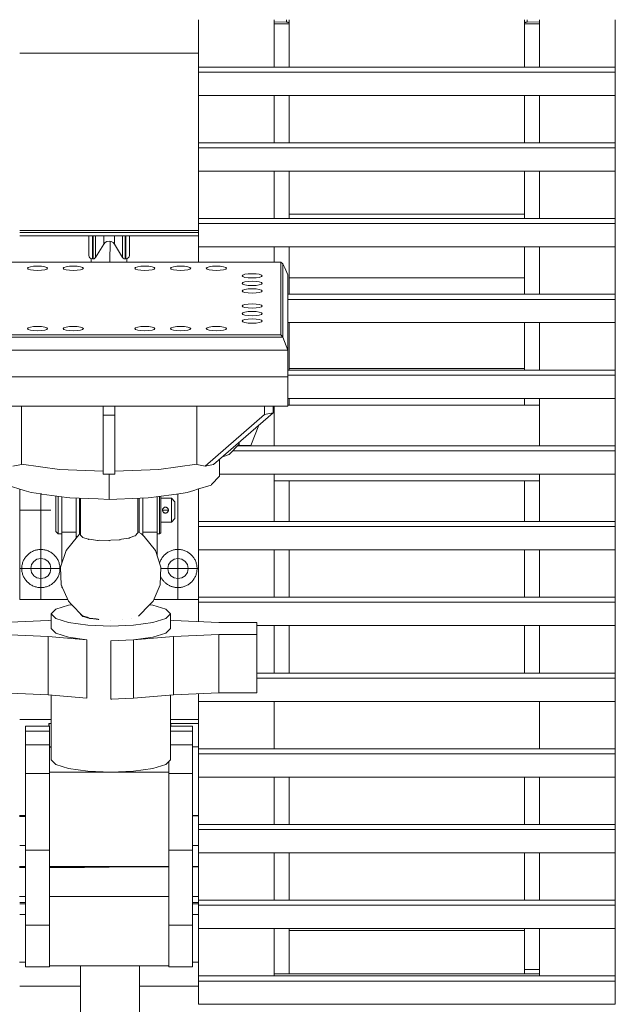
# Model space of a CAD drawing. Header units: millimetres. Extents: x 53746 to 116821, y -810352 to -765802.
# Tile 77 of 256: x 75389 to 75888, y -789834 to -789008. Entities that reach past the tile are written whole.
import ezdxf

# ---------------------------------------------------------------- set-up
doc = ezdxf.new("R2010")
doc.units = ezdxf.units.MM
doc.header["$MEASUREMENT"] = 0
doc.linetypes.add('DGN Style 2', pattern=[1526.188139, 1017.458759, -508.72938])
doc.linetypes.add('DGN Style 4', pattern=[2290.351719, 1144.460571, -572.230286, 1.430576, -572.230286])
for name, color, linetype, lineweight in [('Main Cradle', 7, 'Continuous', 0), ('Main Cradle Rails', 7, 'Continuous', 0), ('Main Cradle Tower', 7, 'Continuous', 0), ('Main Cradle Tower Rail Frame', 7, 'Continuous', 0)]:
    doc.layers.add(name, color=color, linetype=linetype, lineweight=lineweight)

# ---------------------------------------------------------------- blocks, each defined once
blk = doc.blocks.new('*U57')
at = {"layer": 'Main Cradle', "color": 7, "linetype": 'Continuous', "lineweight": 0}
blk.add_line((-9668.09, -1093.78), (-9470.67, -1093.78), dxfattribs=at)
at = {"layer": 'Main Cradle Tower', "color": 7, "linetype": 'Continuous', "lineweight": 0}
for p, q in [((-9680.64, -930.57), (-9680.64, -970.33)), ((-9680.64, -932.47), (-9670.28, -932.67)), ((-9670.28, -932.67), (-9670.28, -930.57)), ((-9668.83, -932.81), (-9668.73, -932.84)), ((-9668.09, -933.19), (-9668.09, -930.57)), ((-9668.09, -933.19), (-9668.09, -933.94)), ((-9470.67, -930.57), (-9470.67, -933.19)), ((-9470.67, -933.94), (-9470.67, -933.19)), ((-9470.12, -932.86), (-9470.03, -932.84)), ((-9468.48, -930.57), (-9468.48, -932.67)), ((-9468.48, -932.67), (-9458.11, -932.47)), ((-9458.11, -930.57), (-9458.11, -970.33)), ((-9394.61, -970.33), (-9394.61, -930.57)), ((-9680.64, -933.94), (-9668.09, -933.94)), ((-9668.09, -933.94), (-9668.09, -970.33)), ((-9470.67, -970.33), (-9470.67, -933.94)), ((-9470.67, -933.94), (-9458.11, -933.94)), ((-9894.09, -958.54), (-9744.14, -958.54)), ((-9744.2, -970.33), (-9744.2, -974.56)), ((-9394.61, -970.33), (-9744.2, -970.33)), ((-9394.61, -974.56), (-9744.2, -974.56)), ((-9394.61, -970.33), (-9394.61, -974.56)), ((-9394.61, -994.11), (-9744.2, -994.11)), ((-9680.64, -994.11), (-9680.64, -1033.87)), ((-9668.09, -994.11), (-9668.09, -1033.87)), ((-9470.67, -1033.87), (-9470.67, -994.11)), ((-9458.11, -994.11), (-9458.11, -1033.87)), ((-9394.61, -1033.87), (-9394.61, -994.11)), ((-9744.2, -1033.87), (-9744.2, -1038.11)), ((-9394.61, -1033.87), (-9744.2, -1033.87)), ((-9394.61, -1038.11), (-9744.2, -1038.11)), ((-9394.61, -1033.87), (-9394.61, -1038.11)), ((-9394.61, -1057.65), (-9744.2, -1057.65)), ((-9680.64, -1057.65), (-9680.64, -1097.42)), ((-9668.09, -1057.65), (-9668.09, -1097.42)), ((-9470.67, -1097.42), (-9470.67, -1057.65)), ((-9458.11, -1057.65), (-9458.11, -1097.42)), ((-9394.61, -1097.42), (-9394.61, -1057.65)), ((-9744.2, -1097.42), (-9744.2, -1101.65)), ((-9394.61, -1097.42), (-9744.2, -1097.42)), ((-9394.61, -1097.42), (-9394.61, -1101.65)), ((-9394.61, -1101.65), (-9744.2, -1101.65)), ((-9894.09, -1107.29), (-9744.2, -1107.29)), ((-9894.09, -1109.03), (-9744.2, -1109.03)), ((-9744.2, -1111.81), (-9894.09, -1111.81)), ((-9823.66, -1111.81), (-9823.66, -1118.79)), ((-9814.63, -1118.79), (-9814.63, -1111.81)), ((-9833.17, -1131.28), (-9833.17, -1121.03)), ((-9832.59, -1131.28), (-9832.59, -1121.03)), ((-9830.44, -1130.07), (-9830.44, -1119.99)), ((-9805.69, -1131.28), (-9805.69, -1121.03)), ((-9805.12, -1131.28), (-9805.12, -1121.03)), ((-9394.61, -1121.2), (-9744.2, -1121.2)), ((-9744.14, -1134.08), (-9744.14, -1121.2)), ((-9680.64, -1121.2), (-9680.64, -1134.08)), ((-9668.09, -1121.2), (-9668.09, -1147.26)), ((-9470.67, -1147.26), (-9470.67, -1121.2)), ((-9458.11, -1121.2), (-9458.11, -1160.96)), ((-9394.61, -1160.96), (-9394.61, -1121.2)), ((-9873.13, -1137.88), (-9875.89, -1137.49)), ((-9857, -1139.83), (-9855.15, -1140.41)), ((-9781.29, -1138.46), (-9783.13, -1137.88)), ((-9781.29, -1138.46), (-9780.64, -1139.14)), ((-9723.13, -1137.88), (-9725.89, -1137.49)), ((-9675.14, -1134.08), (-9675.14, -1135.72)), ((-9675.14, -1134.08), (-9673.39, -1135.43)), ((-9673.39, -1135.43), (-9673.39, -1196.91)), ((-9671.63, -1138.68), (-9673.39, -1135.43)), ((-9671.63, -1138.68), (-9669.14, -1144.55)), ((-9759.14, -1140.94), (-9755.89, -1140.8)), ((-9693.13, -1144.2), (-9695.89, -1143.81)), ((-9669.14, -1144.55), (-9669.14, -1207.82)), ((-9470.67, -1147.26), (-9668.09, -1147.26)), ((-9668.09, -1147.26), (-9668.09, -1160.96)), ((-9470.67, -1160.96), (-9470.67, -1147.26)), ((-9695.89, -1153.45), (-9693.13, -1153.07)), ((-9458.11, -1148.66), (-9458.11, -1148.67)), ((-9693.13, -1159.39), (-9691.29, -1158.81)), ((-9394.61, -1160.96), (-9669.14, -1160.96)), ((-9394.61, -1160.96), (-9394.61, -1165.2)), ((-9707.64, -1170.78), (-9707, -1170.09)), ((-9705.15, -1169.51), (-9707, -1170.09)), ((-9394.61, -1165.2), (-9669.14, -1165.2)), ((-9707.64, -1177.11), (-9707, -1176.42)), ((-9705.15, -1175.84), (-9707, -1176.42)), ((-9693.13, -1184.7), (-9691.29, -1184.12)), ((-9394.61, -1184.74), (-9669.14, -1184.74)), ((-9668.09, -1184.74), (-9668.09, -1223.32)), ((-9470.67, -1223.32), (-9470.67, -1184.74)), ((-9458.11, -1184.74), (-9458.11, -1224.5)), ((-9458.11, -1189.49), (-9458.11, -1189.49)), ((-9394.61, -1190.47), (-9394.61, -1184.74)), ((-9394.61, -1224.5), (-9394.61, -1184.74)), ((-9673.39, -1196.91), (-9964.9, -1196.91)), ((-9885.15, -1191.03), (-9882.4, -1191.42)), ((-9855.15, -1191.03), (-9852.4, -1191.42)), ((-9795.15, -1191.03), (-9792.4, -1191.42)), ((-9767, -1190.45), (-9765.15, -1191.03)), ((-9735.15, -1191.03), (-9732.4, -1191.42)), ((-9673.39, -1196.91), (-9675.14, -1194.83)), ((-9669.14, -1207.82), (-9673.39, -1196.91)), ((-9394.61, -1224.5), (-9394.61, -1190.47)), ((-9669.14, -1207.82), (-9969.14, -1207.82)), ((-9669.14, -1207.82), (-9669.14, -1230.3)), ((-9394.61, -1224.5), (-9669.14, -1224.5)), ((-9394.61, -1228.74), (-9669.14, -1228.74)), ((-9669.14, -1230.3), (-9669.14, -1254.74)), ((-9668.09, -1223.32), (-9470.67, -1223.32)), ((-9668.09, -1223.32), (-9668.09, -1224.5)), ((-9668.09, -1223.32), (-9668.09, -1223.32)), ((-9470.67, -1224.5), (-9470.67, -1223.32)), ((-9470.67, -1223.32), (-9470.67, -1223.32)), ((-9394.61, -1224.5), (-9394.61, -1228.74)), ((-9669.14, -1254.74), (-9682.14, -1254.74)), ((-9680.64, -1254.74), (-9680.64, -1288.05)), ((-9394.61, -1248.29), (-9669.14, -1248.29)), ((-9669.14, -1254.07), (-9458.11, -1254.07)), ((-9668.09, -1248.29), (-9668.09, -1254.07)), ((-9470.67, -1254.07), (-9470.67, -1248.29)), ((-9458.11, -1248.29), (-9458.11, -1288.05)), ((-9394.61, -1288.05), (-9394.61, -1248.29)), ((-9394.61, -1288.05), (-9394.61, -1248.29)), ((-9814.17, -1262.41), (-9824.17, -1262.41)), ((-9681.66, -1260.4), (-9688.73, -1261.9)), ((-9693.5, -1270.67), (-9700.14, -1287.69)), ((-9394.61, -1288.05), (-9711.44, -1288.05)), ((-9700.14, -1287.69), (-9700.14, -1287.69)), ((-9394.61, -1288.05), (-9394.61, -1292.28)), ((-9394.61, -1292.28), (-9715.44, -1292.28)), ((-9731.51, -1303.65), (-9738.58, -1305.14)), ((-9814.17, -1311.74), (-9824.17, -1311.74)), ((-9819.12, -1311.74), (-9819.12, -1333.03)), ((-9819.12, -1333.03), (-9819.12, -1311.74)), ((-9394.61, -1311.83), (-9726.62, -1311.83)), ((-9680.64, -1311.83), (-9680.64, -1351.59)), ((-9458.11, -1311.83), (-9458.11, -1351.59)), ((-9394.61, -1351.59), (-9394.61, -1311.83)), ((-9394.61, -1351.59), (-9394.61, -1311.83)), ((-9680.64, -1317.57), (-9458.11, -1317.57)), ((-9668.09, -1317.57), (-9668.09, -1351.59)), ((-9470.67, -1351.59), (-9470.67, -1317.57)), ((-9893.86, -1324.37), (-9893.86, -1417.03)), ((-9858.86, -1332.33), (-9858.86, -1330.94)), ((-9843.12, -1362.94), (-9843.12, -1332.03)), ((-9795.12, -1332.03), (-9795.12, -1361.33)), ((-9778.86, -1330.86), (-9778.86, -1332.24)), ((-9843.86, -1350.45), (-9843.86, -1342.03)), ((-9774.35, -1342.03), (-9774.33, -1341.72)), ((-9774.33, -1341.69), (-9774.25, -1341.31)), ((-9774.29, -1342.6), (-9774.18, -1342.95)), ((-9774.25, -1341.31), (-9774.16, -1341.08)), ((-9774.25, -1341.31), (-9774.25, -1341.31)), ((-9774.16, -1341.08), (-9773.88, -1340.57)), ((-9773.89, -1340.58), (-9773.89, -1340.58)), ((-9773.62, -1343.79), (-9773.75, -1343.67)), ((-9773.62, -1340.27), (-9773.66, -1340.31)), ((-9773.16, -1344.16), (-9773.62, -1343.8)), ((-9773.48, -1343.94), (-9773.43, -1343.97)), ((-9773.11, -1344.2), (-9773.11, -1344.2)), ((-9772.92, -1339.77), (-9772.91, -1339.77)), ((-9772.35, -1344.48), (-9772.81, -1344.34)), ((-9772.78, -1344.36), (-9772.38, -1344.48)), ((-9772.54, -1339.63), (-9772.55, -1339.63)), ((-9771.95, -1344.53), (-9772.35, -1344.48)), ((-9772.35, -1344.48), (-9772.35, -1344.48)), ((-9771.96, -1344.53), (-9772.35, -1344.48)), ((-9771.96, -1344.53), (-9771.96, -1344.53)), ((-9771.51, -1344.51), (-9771.84, -1344.53)), ((-9771.61, -1339.56), (-9771.05, -1339.67)), ((-9771.14, -1339.65), (-9770.9, -1339.73)), ((-9770.8, -1344.29), (-9770.9, -1344.33)), ((-9770.85, -1339.75), (-9770.1, -1340.27)), ((-9770.71, -1344.26), (-9770.72, -1344.26)), ((-9770.11, -1343.81), (-9770.71, -1344.25)), ((-9770.38, -1344.05), (-9770.71, -1344.26)), ((-9770.63, -1339.85), (-9770.64, -1339.85)), ((-9770.38, -1344.05), (-9770.33, -1344.01)), ((-9770.1, -1340.27), (-9769.96, -1340.41)), ((-9769.55, -1342.99), (-9770.06, -1343.77)), ((-9770.04, -1343.75), (-9770.04, -1343.75)), ((-9769.48, -1341.29), (-9769.36, -1342.03)), ((-9769.45, -1342.72), (-9769.45, -1342.72)), ((-9769.36, -1342.03), (-9769.37, -1342.29)), ((-9763.86, -1342.03), (-9763.86, -1344.71)), ((-9863.86, -1348.92), (-9863.86, -1354.76)), ((-9744.2, -1351.59), (-9744.2, -1355.83)), ((-9394.61, -1351.59), (-9744.2, -1351.59)), ((-9394.61, -1351.59), (-9394.61, -1355.83)), ((-9858.86, -1360.46), (-9846.86, -1360.46)), ((-9795.12, -1361.33), (-9795.26, -1361.49)), ((-9778.86, -1360.46), (-9790.86, -1360.46)), ((-9775.86, -1359.59), (-9775.86, -1355.47)), ((-9394.61, -1355.83), (-9744.2, -1355.83)), ((-9846.86, -1365.66), (-9846.86, -1364.03)), ((-9841.3, -1364.87), (-9841.44, -1364.72)), ((-9841.29, -1364.89), (-9841.3, -1364.87)), ((-9836.52, -1366.4), (-9841.29, -1364.89)), ((-9819.12, -1367.66), (-9819.87, -1367.63)), ((-9796.94, -1363.53), (-9797.36, -1363.66)), ((-9394.61, -1375.38), (-9744.2, -1375.38)), ((-9680.64, -1375.38), (-9680.64, -1415.14)), ((-9668.09, -1375.38), (-9668.09, -1415.14)), ((-9470.67, -1415.14), (-9470.67, -1375.38)), ((-9458.11, -1375.38), (-9458.11, -1415.14)), ((-9394.61, -1415.14), (-9394.61, -1375.38)), ((-9394.61, -1415.14), (-9394.61, -1375.38)), ((-9876.36, -1382.53), (-9879.61, -1383.18)), ((-9755.35, -1397.04), (-9758.1, -1398.89)), ((-9680.64, -1403.72), (-9680.64, -1403.72)), ((-9458.11, -1403.72), (-9458.11, -1403.72)), ((-9858.86, -1407.03), (-9858.18, -1407.03)), ((-9893.86, -1417.03), (-9853.82, -1417.03)), ((-9781.66, -1417.03), (-9744.2, -1417.03)), ((-9744.2, -1415.14), (-9744.2, -1419.37)), ((-9394.61, -1415.14), (-9744.2, -1415.14)), ((-9744.2, -1419.37), (-9744.2, -1435.52)), ((-9394.61, -1419.37), (-9744.2, -1419.37)), ((-9394.61, -1415.14), (-9394.61, -1419.37)), ((-9843.12, -1429.26), (-9843.12, -1428.82)), ((-9908.14, -1436.21), (-9870.13, -1434.66)), ((-9870.13, -1434.66), (-9867.71, -1434.46)), ((-9841.29, -1430.66), (-9837.22, -1431.94)), ((-9836.09, -1432.75), (-9837.22, -1432.4)), ((-9828.3, -1433.82), (-9830, -1433.59)), ((-9829.99, -1433.37), (-9828.3, -1433.61)), ((-9828.3, -1433.61), (-9827.77, -1433.85)), ((-9827.77, -1433.84), (-9828.3, -1433.82)), ((-9765.24, -1434.66), (-9767.71, -1434.46)), ((-9727.23, -1436.21), (-9765.24, -1434.66)), ((-9695.21, -1436.21), (-9727.23, -1436.21)), ((-9695.21, -1446.51), (-9695.21, -1436.21)), ((-9394.61, -1438.92), (-9695.21, -1438.92)), ((-9680.64, -1438.92), (-9680.64, -1478.68)), ((-9668.09, -1438.92), (-9668.09, -1478.68)), ((-9470.67, -1478.68), (-9470.67, -1438.92)), ((-9458.11, -1438.92), (-9458.11, -1478.68)), ((-9394.61, -1450.46), (-9394.61, -1438.92)), ((-9394.61, -1478.68), (-9394.61, -1438.92)), ((-9908.14, -1446.51), (-9870.13, -1448.05)), ((-9870.13, -1496.98), (-9870.13, -1448.05)), ((-9870.13, -1448.05), (-9837.67, -1450.8)), ((-9837.67, -1499.73), (-9837.67, -1450.8)), ((-9798.58, -1450.87), (-9817.7, -1451.65)), ((-9798.68, -1450.88), (-9817.7, -1451.65)), ((-9817.7, -1451.65), (-9817.7, -1500.58)), ((-9765.24, -1448.05), (-9798.68, -1450.88)), ((-9798.68, -1499.81), (-9798.68, -1450.88)), ((-9727.23, -1446.51), (-9765.24, -1448.05)), ((-9765.24, -1496.98), (-9765.24, -1448.05)), ((-9727.23, -1495.43), (-9727.23, -1446.51)), ((-9727.23, -1446.51), (-9695.21, -1446.51)), ((-9695.21, -1495.43), (-9695.21, -1446.51)), ((-9680.64, -1449.49), (-9680.64, -1449.49)), ((-9458.11, -1449.49), (-9458.11, -1449.49)), ((-9394.61, -1478.68), (-9394.61, -1450.46)), ((-9394.61, -1478.68), (-9695.21, -1478.68)), ((-9394.61, -1482.92), (-9695.21, -1482.92)), ((-9394.61, -1478.68), (-9394.61, -1482.92)), ((-9870.13, -1496.98), (-9908.14, -1495.43)), ((-9837.67, -1499.73), (-9870.13, -1496.98)), ((-9837.68, -1499.73), (-9837.67, -1499.73)), ((-9817.7, -1500.58), (-9798.68, -1499.81)), ((-9817.7, -1500.58), (-9816.7, -1500.54)), ((-9798.68, -1499.81), (-9765.24, -1496.98)), ((-9765.24, -1496.98), (-9727.23, -1495.43)), ((-9394.61, -1502.46), (-9744.2, -1502.46)), ((-9695.21, -1495.43), (-9727.23, -1495.43)), ((-9680.64, -1502.46), (-9680.64, -1542.23)), ((-9458.11, -1502.46), (-9458.11, -1542.23)), ((-9394.61, -1542.23), (-9394.61, -1502.46)), ((-9394.61, -1542.23), (-9394.61, -1502.46)), ((-9894.09, -1517.57), (-9867.71, -1517.57)), ((-9767.71, -1517.57), (-9744.14, -1517.57)), ((-9869.09, -1523.27), (-9889.09, -1523.27)), ((-9889.09, -1527.55), (-9869.09, -1527.55)), ((-9767.71, -1523.27), (-9749.14, -1523.27)), ((-9749.14, -1527.55), (-9767.71, -1527.55)), ((-9767.37, -1521.02), (-9744.14, -1521.02)), ((-9889.09, -1539.06), (-9869.09, -1539.06)), ((-9867.71, -1540.76), (-9869.09, -1540.74)), ((-9749.14, -1539.06), (-9767.71, -1539.06)), ((-9749.14, -1540.74), (-9744.14, -1540.74)), ((-9744.2, -1542.23), (-9744.2, -1546.46)), ((-9394.61, -1542.23), (-9744.2, -1542.23)), ((-9394.61, -1542.23), (-9394.61, -1546.46)), ((-9769.14, -1561.99), (-9769.14, -1552.93)), ((-9394.61, -1546.46), (-9744.2, -1546.46)), ((-9889.09, -1563.05), (-9869.09, -1563.05)), ((-9817.71, -1561.99), (-9769.14, -1561.99)), ((-9749.14, -1563.05), (-9769.14, -1563.05)), ((-9394.61, -1566.01), (-9744.2, -1566.01)), ((-9680.64, -1566.01), (-9680.64, -1605.77)), ((-9668.09, -1566.01), (-9668.09, -1605.77)), ((-9470.67, -1605.77), (-9470.67, -1566.01)), ((-9458.11, -1566.01), (-9458.11, -1605.77)), ((-9394.61, -1605.77), (-9394.61, -1566.01)), ((-9394.61, -1605.77), (-9394.61, -1566.01)), ((-9894.14, -1598.35), (-9889.09, -1598.35)), ((-9889.09, -1599.17), (-9894.14, -1599.19)), ((-9894.14, -1599.19), (-9889.09, -1599.17)), ((-9749.14, -1598.35), (-9744.14, -1598.35)), ((-9744.14, -1598.49), (-9749.14, -1598.51)), ((-9744.2, -1605.77), (-9744.2, -1610.01)), ((-9394.61, -1605.77), (-9744.2, -1605.77)), ((-9394.61, -1610.01), (-9744.2, -1610.01)), ((-9394.61, -1605.77), (-9394.61, -1610.01)), ((-9889.09, -1623.35), (-9894.09, -1623.35)), ((-9889.09, -1627.22), (-9869.09, -1627.22)), ((-9749.14, -1627.22), (-9769.14, -1627.22)), ((-9744.2, -1623.35), (-9749.14, -1623.35)), ((-9394.61, -1629.55), (-9744.2, -1629.55)), ((-9680.64, -1629.55), (-9680.64, -1669.31)), ((-9668.09, -1629.55), (-9668.09, -1669.31)), ((-9470.67, -1669.31), (-9470.67, -1629.55)), ((-9458.11, -1629.55), (-9458.11, -1669.31)), ((-9394.61, -1669.31), (-9394.61, -1629.55)), ((-9394.61, -1669.31), (-9394.61, -1629.55)), ((-9894.14, -1641.16), (-9889.09, -1641.16)), ((-9889.09, -1641.98), (-9894.14, -1642)), ((-9894.14, -1642), (-9889.09, -1641.98)), ((-9869.09, -1641.16), (-9769.14, -1641.16)), ((-9769.14, -1641.41), (-9869.09, -1641.88)), ((-9869.09, -1641.88), (-9839.77, -1641.75)), ((-9749.14, -1641.16), (-9744.14, -1641.16)), ((-9744.14, -1641.3), (-9749.14, -1641.32)), ((-9680.64, -1655.2), (-9680.64, -1655.2)), ((-9458.11, -1655.2), (-9458.11, -1655.2)), ((-9889.09, -1666.16), (-9894.14, -1666.16)), ((-9769.14, -1666.16), (-9869.09, -1666.16)), ((-9744.14, -1666.15), (-9749.14, -1666.15)), ((-9889.09, -1671.35), (-9894.09, -1671.35)), ((-9894.09, -1672.4), (-9889.09, -1672.4)), ((-9744.2, -1671.35), (-9749.14, -1671.35)), ((-9749.14, -1672.4), (-9744.2, -1672.4)), ((-9744.2, -1669.31), (-9744.2, -1673.55)), ((-9394.61, -1669.31), (-9744.2, -1669.31)), ((-9394.61, -1673.55), (-9744.2, -1673.55)), ((-9394.61, -1669.31), (-9394.61, -1673.55)), ((-9894.09, -1681.33), (-9889.09, -1681.33)), ((-9749.14, -1681.33), (-9744.2, -1681.33)), ((-9889.09, -1690.12), (-9869.09, -1690.12)), ((-9749.14, -1690.12), (-9769.14, -1690.12)), ((-9394.61, -1693.1), (-9744.2, -1693.1)), ((-9680.64, -1693.1), (-9680.64, -1732.86)), ((-9668.09, -1693.1), (-9668.09, -1694.71)), ((-9470.67, -1694.71), (-9470.67, -1693.1)), ((-9458.11, -1693.1), (-9458.11, -1732.86)), ((-9394.61, -1710.46), (-9394.61, -1693.1)), ((-9394.61, -1732.86), (-9394.61, -1693.1)), ((-9668.09, -1694.71), (-9470.67, -1694.71)), ((-9668.09, -1730.99), (-9668.09, -1694.71)), ((-9668.09, -1694.71), (-9668.09, -1694.71)), ((-9470.67, -1694.71), (-9470.67, -1727.5)), ((-9470.67, -1694.71), (-9470.67, -1694.71)), ((-9680.64, -1709.48), (-9680.64, -1709.48)), ((-9458.11, -1709.48), (-9458.11, -1709.48)), ((-9394.61, -1732.86), (-9394.61, -1710.46)), ((-9889.09, -1721.33), (-9894.14, -1721.33)), ((-9889.09, -1725.28), (-9869.09, -1725.28)), ((-9869.09, -1724.23), (-9769.14, -1724.23)), ((-9749.14, -1725.28), (-9769.14, -1725.28)), ((-9744.14, -1721.33), (-9749.14, -1721.33)), ((-9744.2, -1732.86), (-9744.2, -1737.09)), ((-9394.61, -1732.86), (-9744.2, -1732.86)), ((-9680.64, -1730.99), (-9458.11, -1730.99)), ((-9470.67, -1730.99), (-9470.67, -1727.5)), ((-9458.11, -1727.5), (-9470.67, -1727.5)), ((-9394.61, -1732.86), (-9394.61, -1737.09)), ((-9894.09, -1741.54), (-9843.12, -1741.54)), ((-9793.71, -1741.54), (-9744.2, -1741.54)), ((-9394.61, -1737.09), (-9744.2, -1737.09)), ((-9394.61, -1756.64), (-9744.2, -1756.64))]:
    blk.add_line(p, q, dxfattribs=at)
at = {"layer": 'Main Cradle Tower', "color": 7, "linetype": 'DGN Style 4', "lineweight": 0}
for p, q in [((-9818.38, -1134.08), (-9818.36, -1116.39)), ((-9876.36, -1417.03), (-9876.36, -1328.47)), ((-9761.36, -1417.03), (-9761.36, -1328.4)), ((-9894.09, -1342.03), (-9867.94, -1342.03)), ((-9774.35, -1342.03), (-9769.36, -1342.03)), ((-9859.8, -1391.03), (-9893.86, -1391.03)), ((-9775.68, -1391.03), (-9744.14, -1391.03))]:
    blk.add_line(p, q, dxfattribs=at)
at = {"layer": 'Main Cradle Tower', "color": 7, "linetype": 'DGN Style 2', "lineweight": 0}
for p, q in [((-9827.32, -1433.9), (-9827.35, -1433.9)), ((-9817.71, -1434.3), (-9817.74, -1434.3)), ((-9808.11, -1433.9), (-9808.13, -1433.9)), ((-9799.99, -1432.77), (-9800, -1432.78)), ((-9794.6, -1431.1), (-9794.6, -1431.1))]:
    blk.add_line(p, q, dxfattribs=at)
at = {"layer": 'Main Cradle Tower', "color": 7, "linetype": 'Continuous', "lineweight": 0, "flags": 128}
for points in [[(-9744.14, -970.33), (-9744.14, -967.94), (-9744.14, -947.3), (-9744.14, -930.57)], [(-9668.83, -932.81), (-9669.21, -932.75), (-9669.43, -932.72), (-9669.64, -932.7), (-9670.09, -932.67), (-9670.28, -932.67)], [(-9668.09, -933.19), (-9668.14, -933.08), (-9668.26, -933), (-9668.28, -932.98), (-9668.52, -932.89), (-9668.73, -932.84)], [(-9470.12, -932.86), (-9470.39, -932.94), (-9470.49, -933), (-9470.57, -933.04), (-9470.66, -933.14), (-9470.67, -933.19)], [(-9468.48, -932.67), (-9468.94, -932.69), (-9469.33, -932.72), (-9469.38, -932.73), (-9469.77, -932.78), (-9470.03, -932.84)], [(-9744.2, -974.56), (-9744.2, -994.11), (-9744.2, -994.11)], [(-9394.61, -974.56), (-9394.61, -994.11), (-9394.61, -994.11)], [(-9744.14, -1033.87), (-9744.14, -1032.92), (-9744.14, -994.11)], [(-9744.2, -1038.11), (-9744.2, -1057.65), (-9744.2, -1057.65)], [(-9394.61, -1038.11), (-9394.61, -1057.65), (-9394.61, -1057.65)], [(-9744.14, -1097.42), (-9744.14, -1096.37), (-9744.14, -1075.73), (-9744.14, -1057.65)], [(-9744.2, -1101.65), (-9744.2, -1121.2), (-9744.2, -1121.2)], [(-9394.61, -1101.65), (-9394.61, -1121.2), (-9394.61, -1121.2)], [(-9802.12, -1111.81), (-9802.12, -1118.49), (-9802.12, -1128.32), (-9802.35, -1129.45), (-9803, -1130.41), (-9803.97, -1131.05), (-9805.12, -1131.28), (-9805.69, -1131.28), (-9806.54, -1131.13), (-9807.29, -1130.71), (-9807.84, -1130.07), (-9814.63, -1118.79), (-9815.8, -1117.44), (-9817.37, -1116.56), (-9819.14, -1116.26), (-9820.92, -1116.56), (-9822.49, -1117.44), (-9823.66, -1118.79), (-9830.44, -1130.07), (-9831, -1130.71), (-9831.75, -1131.13), (-9832.59, -1131.28), (-9833.17, -1131.28), (-9834.32, -1131.05), (-9835.29, -1130.41), (-9835.94, -1129.45), (-9836.17, -1128.32), (-9836.17, -1118.49), (-9836.17, -1111.81)], [(-9833.17, -1121.03), (-9833.17, -1121.03), (-9833.17, -1111.81)], [(-9832.59, -1121.03), (-9832.59, -1121.03), (-9832.59, -1111.81)], [(-9830.44, -1119.99), (-9830.44, -1119.99), (-9830.44, -1111.81)], [(-9807.84, -1130.07), (-9807.84, -1119.99), (-9807.84, -1111.81)], [(-9805.69, -1121.03), (-9805.69, -1121.03), (-9805.69, -1111.81)], [(-9805.12, -1121.03), (-9805.12, -1121.03), (-9805.12, -1111.81)], [(-9675.14, -1134.08), (-9682.89, -1134.08), (-9714.14, -1134.08), (-9744.14, -1134.08), (-9819.14, -1134.08), (-9864.14, -1134.08), (-9894.14, -1134.08), (-9924.14, -1134.08)], [(-9924.14, -1194.83), (-9894.14, -1194.83), (-9864.14, -1194.83), (-9819.14, -1194.83), (-9744.14, -1194.83), (-9714.14, -1194.83), (-9682.89, -1194.83), (-9675.14, -1194.83), (-9675.14, -1186.6), (-9675.14, -1180.27), (-9675.14, -1173.94), (-9675.14, -1164.45), (-9675.14, -1148.63), (-9675.14, -1142.31), (-9675.14, -1135.72)], [(-9887.64, -1139.14), (-9887, -1138.46), (-9885.15, -1137.88), (-9882.4, -1137.49), (-9879.14, -1137.35), (-9875.89, -1137.49)], [(-9870.64, -1139.14), (-9870.64, -1139.14), (-9871.29, -1139.83), (-9873.13, -1140.41), (-9875.89, -1140.8), (-9879.14, -1140.94), (-9882.4, -1140.8), (-9885.15, -1140.41), (-9887, -1139.83), (-9887.64, -1139.14), (-9887.64, -1139.14)], [(-9873.13, -1137.88), (-9871.29, -1138.46), (-9870.64, -1139.14)], [(-9857.64, -1139.14), (-9857, -1138.46), (-9855.15, -1137.88), (-9852.4, -1137.49), (-9849.14, -1137.35), (-9845.89, -1137.49), (-9843.13, -1137.88), (-9841.29, -1138.46), (-9840.64, -1139.14)], [(-9857, -1139.83), (-9857.64, -1139.14), (-9857.64, -1139.14)], [(-9840.64, -1139.14), (-9840.64, -1139.14), (-9841.29, -1139.83), (-9843.13, -1140.41), (-9845.89, -1140.8), (-9849.14, -1140.94), (-9852.4, -1140.8), (-9855.15, -1140.41)], [(-9797.64, -1139.14), (-9797, -1138.46), (-9795.15, -1137.88), (-9792.4, -1137.49), (-9789.14, -1137.35), (-9785.89, -1137.49), (-9783.13, -1137.88)], [(-9780.64, -1139.14), (-9780.64, -1139.14), (-9781.29, -1139.83), (-9783.13, -1140.41), (-9785.89, -1140.8), (-9789.14, -1140.94), (-9792.4, -1140.8), (-9795.15, -1140.41), (-9797, -1139.83), (-9797.64, -1139.14), (-9797.64, -1139.14)], [(-9767.64, -1139.14), (-9767, -1138.46), (-9765.15, -1137.88), (-9762.4, -1137.49), (-9759.14, -1137.35), (-9755.89, -1137.49), (-9753.13, -1137.88), (-9751.29, -1138.46), (-9750.64, -1139.14)], [(-9759.14, -1140.94), (-9762.4, -1140.8), (-9765.15, -1140.41), (-9767, -1139.83), (-9767.64, -1139.14), (-9767.64, -1139.14)], [(-9750.64, -1139.14), (-9750.64, -1139.14), (-9751.29, -1139.83), (-9753.13, -1140.41), (-9755.89, -1140.8)], [(-9737.64, -1139.14), (-9737, -1138.46), (-9735.15, -1137.88), (-9732.4, -1137.49), (-9729.14, -1137.35), (-9725.89, -1137.49)], [(-9720.64, -1139.14), (-9720.64, -1139.14), (-9721.29, -1139.83), (-9723.13, -1140.41), (-9725.89, -1140.8), (-9729.14, -1140.94), (-9732.4, -1140.8), (-9735.15, -1140.41), (-9737, -1139.83), (-9737.64, -1139.14), (-9737.64, -1139.14)], [(-9723.13, -1137.88), (-9721.29, -1138.46), (-9720.64, -1139.14)], [(-9707.64, -1145.47), (-9707, -1144.78), (-9705.15, -1144.2), (-9702.4, -1143.81), (-9699.14, -1143.68), (-9695.89, -1143.81)], [(-9690.64, -1145.47), (-9690.64, -1145.47), (-9691.29, -1146.16), (-9693.13, -1146.74), (-9695.89, -1147.13), (-9699.14, -1147.26), (-9702.4, -1147.13), (-9705.15, -1146.74), (-9707, -1146.16), (-9707.64, -1145.47), (-9707.64, -1145.47)], [(-9693.13, -1144.2), (-9691.29, -1144.78), (-9690.64, -1145.47)], [(-9707.64, -1151.8), (-9707, -1151.11), (-9705.15, -1150.53), (-9702.4, -1150.14), (-9699.14, -1150.01), (-9695.89, -1150.14), (-9693.13, -1150.53), (-9691.29, -1151.11), (-9690.64, -1151.8)], [(-9695.89, -1153.45), (-9699.14, -1153.59), (-9702.4, -1153.45), (-9705.15, -1153.07), (-9707, -1152.48), (-9707.64, -1151.8), (-9707.64, -1151.8)], [(-9707.64, -1158.13), (-9707, -1157.44), (-9705.15, -1156.86), (-9702.4, -1156.47), (-9699.14, -1156.33), (-9695.89, -1156.47), (-9693.13, -1156.86), (-9691.29, -1157.44), (-9690.64, -1158.13)], [(-9690.64, -1151.8), (-9690.64, -1151.8), (-9691.29, -1152.48), (-9693.13, -1153.07)], [(-9693.13, -1159.39), (-9695.89, -1159.78), (-9699.14, -1159.92), (-9702.4, -1159.78), (-9705.15, -1159.39), (-9707, -1158.81), (-9707.64, -1158.13), (-9707.64, -1158.13)], [(-9690.64, -1158.13), (-9690.64, -1158.13), (-9691.29, -1158.81)], [(-9690.64, -1170.78), (-9690.64, -1170.78), (-9691.29, -1171.47), (-9693.13, -1172.05), (-9695.89, -1172.44), (-9699.14, -1172.57), (-9702.4, -1172.44), (-9705.15, -1172.05), (-9707, -1171.47), (-9707.64, -1170.78), (-9707.64, -1170.78)], [(-9705.15, -1169.51), (-9702.4, -1169.12), (-9699.14, -1168.99), (-9695.89, -1169.12), (-9693.13, -1169.51), (-9691.29, -1170.09), (-9690.64, -1170.78)], [(-9394.61, -1165.2), (-9394.61, -1184.74), (-9394.61, -1184.74)], [(-9690.64, -1177.11), (-9690.64, -1177.11), (-9691.29, -1177.79), (-9693.13, -1178.38), (-9695.89, -1178.76), (-9699.14, -1178.9), (-9702.4, -1178.76), (-9705.15, -1178.38), (-9707, -1177.79), (-9707.64, -1177.11), (-9707.64, -1177.11)], [(-9705.15, -1175.84), (-9702.4, -1175.45), (-9699.14, -1175.32), (-9695.89, -1175.45), (-9693.13, -1175.84), (-9691.29, -1176.42), (-9690.64, -1177.11)], [(-9887.64, -1189.76), (-9887, -1189.08), (-9885.15, -1188.5), (-9882.4, -1188.11), (-9879.14, -1187.97), (-9875.89, -1188.11), (-9873.13, -1188.5), (-9871.29, -1189.08), (-9870.64, -1189.76)], [(-9857.64, -1189.76), (-9857, -1189.08), (-9855.15, -1188.5), (-9852.4, -1188.11), (-9849.14, -1187.97), (-9845.89, -1188.11), (-9843.13, -1188.5), (-9841.29, -1189.08), (-9840.64, -1189.76)], [(-9797.64, -1189.76), (-9797, -1189.08), (-9795.15, -1188.5), (-9792.4, -1188.11), (-9789.14, -1187.97), (-9785.89, -1188.11), (-9783.13, -1188.5), (-9781.29, -1189.08), (-9780.64, -1189.76)], [(-9767.64, -1189.76), (-9767, -1189.08), (-9765.15, -1188.5), (-9762.4, -1188.11), (-9759.14, -1187.97), (-9755.89, -1188.11), (-9753.13, -1188.5), (-9751.29, -1189.08), (-9750.64, -1189.76)], [(-9737.64, -1189.76), (-9737, -1189.08), (-9735.15, -1188.5), (-9732.4, -1188.11), (-9729.14, -1187.97), (-9725.89, -1188.11), (-9723.13, -1188.5), (-9721.29, -1189.08), (-9720.64, -1189.76)], [(-9707.64, -1183.44), (-9707, -1182.75), (-9705.15, -1182.17), (-9702.4, -1181.78), (-9699.14, -1181.64), (-9695.89, -1181.78), (-9693.13, -1182.17), (-9691.29, -1182.75), (-9690.64, -1183.44)], [(-9693.13, -1184.7), (-9695.89, -1185.09), (-9699.14, -1185.23), (-9702.4, -1185.09), (-9705.15, -1184.7), (-9707, -1184.12), (-9707.64, -1183.44), (-9707.64, -1183.44)], [(-9690.64, -1183.44), (-9690.64, -1183.44), (-9691.29, -1184.12)], [(-9885.15, -1191.03), (-9887, -1190.45), (-9887.64, -1189.76), (-9887.64, -1189.76)], [(-9870.64, -1189.76), (-9870.64, -1189.76), (-9871.29, -1190.45), (-9873.13, -1191.03), (-9875.89, -1191.42), (-9879.14, -1191.56), (-9882.4, -1191.42)], [(-9855.15, -1191.03), (-9857, -1190.45), (-9857.64, -1189.76), (-9857.64, -1189.76)], [(-9840.64, -1189.76), (-9840.64, -1189.76), (-9841.29, -1190.45), (-9843.13, -1191.03), (-9845.89, -1191.42), (-9849.14, -1191.56), (-9852.4, -1191.42)], [(-9795.15, -1191.03), (-9797, -1190.45), (-9797.64, -1189.76), (-9797.64, -1189.76)], [(-9780.64, -1189.76), (-9780.64, -1189.76), (-9781.29, -1190.45), (-9783.13, -1191.03), (-9785.89, -1191.42), (-9789.14, -1191.56), (-9792.4, -1191.42)], [(-9767, -1190.45), (-9767.64, -1189.76), (-9767.64, -1189.76)], [(-9750.64, -1189.76), (-9750.64, -1189.76), (-9751.29, -1190.45), (-9753.13, -1191.03), (-9755.89, -1191.42), (-9759.14, -1191.56), (-9762.4, -1191.42), (-9765.15, -1191.03)], [(-9735.15, -1191.03), (-9737, -1190.45), (-9737.64, -1189.76), (-9737.64, -1189.76)], [(-9720.64, -1189.76), (-9720.64, -1189.76), (-9721.29, -1190.45), (-9723.13, -1191.03), (-9725.89, -1191.42), (-9729.14, -1191.56), (-9732.4, -1191.42)], [(-9669.14, -1230.3), (-9969.14, -1230.3), (-9969.14, -1230.3)], [(-9394.61, -1228.74), (-9394.61, -1248.29), (-9394.61, -1248.29)], [(-9969.14, -1254.74), (-9924.14, -1254.74), (-9898.83, -1254.74), (-9878.33, -1254.74), (-9864.14, -1254.74), (-9834.88, -1254.74), (-9803.38, -1254.74), (-9759.93, -1254.74), (-9750.43, -1254.74), (-9739.43, -1254.74), (-9714.14, -1254.74), (-9682.14, -1254.74)], [(-9899.77, -1305.13), (-9892.7, -1303.64), (-9892.7, -1254.74)], [(-9824.17, -1254.74), (-9824.17, -1262.41), (-9824.17, -1311.74)], [(-9814.17, -1254.74), (-9814.17, -1262.41), (-9814.17, -1311.74)], [(-9738.58, -1305.14), (-9745.65, -1303.65), (-9745.65, -1254.74)], [(-9688.73, -1254.74), (-9688.73, -1261.9), (-9738.58, -1305.14)], [(-9681.66, -1254.74), (-9681.66, -1260.4), (-9731.51, -1303.65)], [(-9724.12, -1297.24), (-9718.41, -1295.44), (-9710.14, -1286.67)], [(-9700.14, -1287.69), (-9710.14, -1287.69), (-9710.14, -1285.12)], [(-9394.61, -1292.28), (-9394.61, -1311.83), (-9394.61, -1311.83)], [(-9819.12, -1333.03), (-9828.19, -1332.65), (-9851.92, -1331.66), (-9854.51, -1331.55), (-9858.63, -1330.97), (-9875.63, -1328.57), (-9875.93, -1328.53), (-9876.2, -1328.49), (-9884.52, -1327.32), (-9890.29, -1325.5), (-9904.57, -1320.99), (-9905.1, -1320.43), (-9911.62, -1313.52), (-9911.62, -1299.5)], [(-9892.7, -1303.39), (-9860.83, -1307.88), (-9824.17, -1309.42)], [(-9726.62, -1299.41), (-9726.62, -1313.52), (-9726.63, -1313.53), (-9733.15, -1320.45), (-9733.66, -1320.99), (-9745.03, -1324.58), (-9747.97, -1325.51), (-9753.71, -1327.32), (-9762.3, -1328.53), (-9762.6, -1328.57), (-9779.6, -1330.97), (-9783.72, -1331.55), (-9786.32, -1331.66), (-9793.04, -1331.94), (-9819.12, -1333.03)], [(-9814.17, -1309.42), (-9777.4, -1307.88), (-9745.65, -1303.41)], [(-9744.14, -1351.59), (-9744.14, -1332.58), (-9744.14, -1324.3)], [(-9863.86, -1348.92), (-9863.86, -1342.03), (-9863.86, -1335.14), (-9863.86, -1330.23)], [(-9861.86, -1330.51), (-9861.86, -1334.38), (-9861.86, -1342.03), (-9861.86, -1349.69), (-9861.86, -1356.18), (-9861.86, -1360.51), (-9861.86, -1362.03)], [(-9858.86, -1332.24), (-9858.86, -1334.38), (-9858.86, -1334.4)], [(-9858.86, -1342.03), (-9858.86, -1342.03), (-9858.86, -1334.42), (-9858.86, -1334.4)], [(-9846.86, -1350.45), (-9846.86, -1342.03), (-9846.86, -1333.61), (-9846.86, -1331.87)], [(-9843.86, -1331.99), (-9843.86, -1333.61), (-9843.86, -1342.03), (-9843.86, -1350.45), (-9843.86, -1357.59), (-9843.86, -1362.29)], [(-9843.86, -1333.61), (-9843.86, -1333.61), (-9843.86, -1331.99)], [(-9843.86, -1342.03), (-9843.86, -1342.03), (-9843.86, -1333.61)], [(-9793.86, -1350.45), (-9793.86, -1342.03), (-9793.86, -1333.61), (-9793.86, -1331.97)], [(-9793.86, -1331.97), (-9793.86, -1333.61), (-9793.86, -1333.61)], [(-9793.86, -1333.61), (-9793.86, -1342.03), (-9793.86, -1342.03)], [(-9790.86, -1331.85), (-9790.86, -1333.61), (-9790.86, -1342.03), (-9790.86, -1350.45), (-9790.86, -1357.59), (-9790.86, -1362.36), (-9790.86, -1363.1)], [(-9778.86, -1334.4), (-9778.86, -1334.38), (-9778.86, -1332.24)], [(-9778.86, -1334.4), (-9778.86, -1334.42), (-9778.86, -1342.03), (-9778.86, -1342.03)], [(-9776.86, -1362.03), (-9776.86, -1360.51), (-9776.86, -1356.18), (-9776.86, -1349.69), (-9776.86, -1342.03), (-9776.86, -1334.38), (-9776.86, -1330.58)], [(-9775.86, -1330.44), (-9775.86, -1334.76), (-9775.86, -1342.03), (-9775.86, -1349.3), (-9775.86, -1355.47)], [(-9775.86, -1332.03), (-9766.86, -1332.03), (-9763.86, -1335.03), (-9763.86, -1335.57), (-9763.86, -1337.08), (-9763.86, -1339.35), (-9763.86, -1342.03)], [(-9766.86, -1332.03), (-9766.86, -1332.79), (-9766.86, -1334.96), (-9766.86, -1338.21), (-9766.86, -1342.03), (-9766.86, -1345.86), (-9766.86, -1349.1), (-9766.86, -1351.27), (-9766.86, -1352.03)], [(-9858.86, -1349.66), (-9858.86, -1349.65), (-9858.86, -1342.03)], [(-9793.86, -1342.03), (-9793.86, -1350.45), (-9793.86, -1357.59), (-9793.86, -1360.92)], [(-9778.86, -1342.03), (-9778.86, -1349.65), (-9778.86, -1349.66)], [(-9763.86, -1344.71), (-9763.86, -1346.98), (-9763.86, -1348.5), (-9763.86, -1349.03), (-9766.86, -1352.03), (-9775.86, -1352.03)], [(-9774.31, -1342.53), (-9774.36, -1342.13), (-9774.35, -1342.03), (-9774.35, -1342.03), (-9774.33, -1341.69), (-9774.25, -1341.31)], [(-9774.31, -1342.53), (-9774.18, -1342.95), (-9774.35, -1342.03)], [(-9774.01, -1343.31), (-9774.01, -1343.31), (-9774.16, -1342.99), (-9774.18, -1342.95), (-9774.31, -1342.53), (-9774.31, -1342.53)], [(-9773.74, -1343.67), (-9774.16, -1342.99), (-9774.18, -1342.95), (-9774.18, -1342.95), (-9774.16, -1342.99), (-9774.01, -1343.31)], [(-9774.16, -1341.08), (-9774.08, -1340.89), (-9773.89, -1340.58)], [(-9773.48, -1343.94), (-9773.62, -1343.8), (-9773.74, -1343.68), (-9774.01, -1343.31)], [(-9773.89, -1340.58), (-9773.89, -1340.58), (-9773.62, -1340.27), (-9773.62, -1340.27)], [(-9773.75, -1340.42), (-9773.62, -1340.27), (-9772.92, -1339.77)], [(-9773.62, -1340.27), (-9773.6, -1340.24), (-9773.31, -1340), (-9772.92, -1339.77)], [(-9773.11, -1344.2), (-9773.48, -1343.94), (-9773.48, -1343.94)], [(-9772.81, -1344.34), (-9772.81, -1344.34), (-9773.12, -1344.19)], [(-9772.78, -1344.36), (-9772.81, -1344.34), (-9773.11, -1344.2)], [(-9772.92, -1339.77), (-9772.92, -1339.77), (-9772.81, -1339.73), (-9772.54, -1339.63), (-9772.54, -1339.63)], [(-9772.78, -1344.36), (-9772.78, -1344.36), (-9772.78, -1344.36)], [(-9772.35, -1344.48), (-9772.78, -1344.36), (-9772.78, -1344.36)], [(-9772.55, -1339.63), (-9772.11, -1339.55), (-9772.11, -1339.55)], [(-9772.54, -1339.63), (-9772.11, -1339.55), (-9772.11, -1339.55)], [(-9772.11, -1339.55), (-9772.11, -1339.55), (-9772.54, -1339.63)], [(-9772.11, -1339.55), (-9771.86, -1339.53), (-9771.42, -1339.57), (-9771.04, -1339.67), (-9770.9, -1339.73)], [(-9772.11, -1339.55), (-9771.86, -1339.54), (-9771.42, -1339.57)], [(-9771.86, -1344.53), (-9771.86, -1344.53), (-9771.96, -1344.53), (-9771.96, -1344.53)], [(-9770.9, -1344.33), (-9771.13, -1344.42), (-9771.52, -1344.51), (-9771.86, -1344.53)], [(-9770.79, -1344.29), (-9770.9, -1344.33), (-9771.52, -1344.51)], [(-9770.9, -1339.73), (-9770.9, -1339.73), (-9770.63, -1339.85), (-9770.63, -1339.85)], [(-9770.9, -1344.33), (-9770.9, -1344.33), (-9770.71, -1344.26), (-9770.71, -1344.26)], [(-9770.63, -1339.85), (-9770.32, -1340.06), (-9770.1, -1340.27), (-9769.99, -1340.37), (-9769.76, -1340.67), (-9769.55, -1341.07), (-9769.55, -1341.08), (-9769.43, -1341.45), (-9769.36, -1341.89), (-9769.36, -1342.03)], [(-9770.04, -1343.75), (-9770.04, -1343.75), (-9770.09, -1343.8), (-9770.38, -1344.05), (-9770.38, -1344.05)], [(-9769.45, -1342.72), (-9769.55, -1342.99), (-9769.58, -1343.07), (-9769.81, -1343.47), (-9770.04, -1343.75)], [(-9769.99, -1340.37), (-9769.56, -1341.08), (-9769.43, -1341.45)], [(-9769.45, -1342.72), (-9769.55, -1342.99), (-9769.56, -1343)], [(-9769.37, -1342.29), (-9769.37, -1342.29), (-9769.45, -1342.72), (-9769.45, -1342.72)], [(-9769.37, -1342.29), (-9769.37, -1342.29), (-9769.37, -1342.29)], [(-9858.86, -1362.03), (-9861.86, -1362.03), (-9863.86, -1360.03), (-9863.86, -1358.66), (-9863.86, -1354.76)], [(-9858.86, -1349.66), (-9858.86, -1349.69), (-9858.86, -1351.83)], [(-9858.86, -1356.14), (-9858.86, -1356.11), (-9858.86, -1351.83)], [(-9845.5, -1364.03), (-9846.86, -1364.03), (-9846.86, -1362.36), (-9846.86, -1357.59), (-9846.86, -1350.45)], [(-9843.86, -1362.29), (-9843.86, -1357.59), (-9843.86, -1350.45)], [(-9793.86, -1360.92), (-9793.86, -1357.59), (-9793.86, -1350.45)], [(-9778.86, -1351.83), (-9778.86, -1349.69), (-9778.86, -1349.66)], [(-9778.86, -1351.73), (-9778.86, -1356.11), (-9778.86, -1356.14)], [(-9858.86, -1356.14), (-9858.86, -1356.18), (-9858.86, -1357.88)], [(-9858.86, -1386.95), (-9858.86, -1360.46), (-9858.86, -1357.88)], [(-9841.44, -1364.72), (-9841.52, -1364.64), (-9843.12, -1362.94)], [(-9795.26, -1361.49), (-9795.44, -1361.68), (-9796.72, -1363.04), (-9796.94, -1363.53)], [(-9778.86, -1357.88), (-9778.86, -1356.18), (-9778.86, -1356.14)], [(-9778.86, -1357.84), (-9778.86, -1360.46), (-9778.86, -1380.23)], [(-9775.86, -1359.59), (-9775.86, -1361.03), (-9776.86, -1362.03), (-9778.86, -1362.03)], [(-9744.2, -1355.83), (-9744.2, -1375.38), (-9744.2, -1375.38)], [(-9394.61, -1355.83), (-9394.61, -1375.38), (-9394.61, -1375.38)], [(-9836.09, -1366.54), (-9836.39, -1366.44), (-9836.52, -1366.4)], [(-9828.94, -1367.42), (-9835.64, -1366.48), (-9836.09, -1366.54)], [(-9828.3, -1367.51), (-9828.41, -1367.5), (-9828.94, -1367.42)], [(-9819.87, -1367.63), (-9827.27, -1367.32), (-9828.3, -1367.51)], [(-9810.68, -1366.99), (-9817.74, -1367.28), (-9819.08, -1367.65), (-9819.12, -1367.66)], [(-9809.93, -1366.95), (-9809.99, -1366.96), (-9810.68, -1366.99)], [(-9802.77, -1365.59), (-9808.65, -1366.42), (-9809.93, -1366.95)], [(-9802.15, -1365.5), (-9802.5, -1365.55), (-9802.77, -1365.59)], [(-9797.36, -1363.66), (-9797.49, -1363.7), (-9801.34, -1364.92), (-9802.15, -1365.5)], [(-9744.14, -1415.14), (-9744.14, -1396.04), (-9744.14, -1375.39), (-9744.14, -1375.38)], [(-9879.61, -1383.18), (-9882.37, -1385.02), (-9884.21, -1387.78), (-9884.86, -1391.03), (-9884.21, -1394.29), (-9882.37, -1397.04), (-9879.61, -1398.89), (-9876.36, -1399.53), (-9873.1, -1398.89), (-9870.35, -1397.04), (-9868.5, -1394.29), (-9867.86, -1391.03), (-9868.5, -1387.78), (-9870.35, -1385.02), (-9873.1, -1383.18), (-9876.36, -1382.53)], [(-9758.1, -1398.89), (-9761.36, -1399.53), (-9764.61, -1398.89), (-9767.37, -1397.04), (-9769.21, -1394.29), (-9769.86, -1391.03), (-9769.21, -1387.78), (-9767.37, -1385.02), (-9764.61, -1383.18), (-9761.36, -1382.53), (-9758.1, -1383.18), (-9755.35, -1385.02), (-9753.5, -1387.78), (-9752.86, -1391.03), (-9753.5, -1394.29), (-9755.35, -1397.04)], [(-9858.86, -1407.03), (-9858.86, -1407.03), (-9858.86, -1405.49)], [(-9394.61, -1419.37), (-9394.61, -1438.92), (-9394.61, -1438.92)], [(-9850.32, -1421.47), (-9853.07, -1421.85), (-9863.9, -1425.19), (-9867.71, -1429.13), (-9867.71, -1441.36), (-9867.71, -1441.36)], [(-9785.15, -1421.46), (-9782.36, -1421.85), (-9771.52, -1425.19), (-9767.71, -1429.13), (-9767.71, -1441.36), (-9767.71, -1441.36)], [(-9767.71, -1429.13), (-9771.52, -1433.07), (-9782.36, -1436.41), (-9798.58, -1438.64), (-9817.71, -1439.42), (-9836.85, -1438.64), (-9853.07, -1436.41), (-9863.9, -1433.07), (-9867.71, -1429.13)], [(-9841.69, -1430.74), (-9843.02, -1429.36), (-9843.12, -1429.26)], [(-9841.29, -1431.15), (-9841.3, -1431.14), (-9841.69, -1430.74)], [(-9841.31, -1430.66), (-9841.3, -1430.67), (-9841.29, -1430.66)], [(-9837.22, -1432.4), (-9840.67, -1431.34), (-9841.29, -1431.15)], [(-9837.22, -1431.94), (-9836.18, -1432.27), (-9836.09, -1432.3)], [(-9836.09, -1432.3), (-9835.64, -1432.57), (-9829.99, -1433.37)], [(-9830, -1433.59), (-9834.79, -1432.93), (-9835.63, -1432.82), (-9836.09, -1432.75)], [(-9867.71, -1441.36), (-9863.9, -1445.3), (-9853.07, -1448.64), (-9837.67, -1450.8)], [(-9798.58, -1450.87), (-9782.36, -1448.64), (-9771.52, -1445.3), (-9767.71, -1441.36)], [(-9394.61, -1482.92), (-9394.61, -1502.46), (-9394.61, -1502.46)], [(-9767.71, -1497.19), (-9767.71, -1551.45), (-9771.52, -1555.39), (-9782.36, -1558.73), (-9798.58, -1560.96), (-9817.71, -1561.74), (-9836.85, -1560.96), (-9853.07, -1558.73), (-9863.9, -1555.39), (-9867.71, -1551.45), (-9867.71, -1497.18)], [(-9744.2, -1496.12), (-9744.2, -1502.46), (-9744.2, -1502.46)], [(-9744.14, -1542.23), (-9744.14, -1524.47), (-9744.14, -1502.46)], [(-9889.09, -1627.22), (-9889.09, -1563.05), (-9889.09, -1539.06), (-9889.09, -1527.55), (-9889.09, -1523.27), (-9889.09, -1523.27)], [(-9869.77, -1523.27), (-9869.77, -1523.18), (-9869.77, -1521.61), (-9869.77, -1521.35), (-9869.39, -1520.98), (-9867.71, -1520.96)], [(-9869.39, -1520.98), (-9869.39, -1521.06), (-9869.39, -1521.24), (-9869.39, -1521.84), (-9869.39, -1522.87), (-9869.39, -1523.27)], [(-9869.09, -1627.22), (-9869.09, -1563.05), (-9869.09, -1539.06), (-9869.09, -1527.55), (-9869.09, -1523.27), (-9869.09, -1523.27)], [(-9767.37, -1521.02), (-9767.37, -1521.13), (-9767.37, -1522.72), (-9767.37, -1523.27)], [(-9749.14, -1523.27), (-9749.14, -1527.55), (-9749.14, -1539.06), (-9749.14, -1563.05), (-9749.14, -1627.22)], [(-9867.71, -1540.9), (-9869.14, -1540.9), (-9869.14, -1561.99), (-9817.71, -1561.99)], [(-9769.14, -1552.93), (-9769.14, -1563.05), (-9769.14, -1627.22)], [(-9744.2, -1546.46), (-9744.2, -1566.01), (-9744.2, -1566.01)], [(-9394.61, -1546.46), (-9394.61, -1566.01), (-9394.61, -1566.01)], [(-9744.14, -1605.77), (-9744.14, -1589.44), (-9744.14, -1567.28), (-9744.14, -1566.01)], [(-9744.2, -1610.01), (-9744.2, -1629.55), (-9744.2, -1629.55)], [(-9394.61, -1610.01), (-9394.61, -1629.55), (-9394.61, -1629.55)], [(-9889.09, -1725.28), (-9889.09, -1690.12), (-9889.09, -1681.59), (-9889.09, -1669.21), (-9889.09, -1654.68), (-9889.09, -1640.01), (-9889.09, -1627.22)], [(-9869.09, -1725.28), (-9869.09, -1690.12), (-9869.09, -1681.59), (-9869.09, -1669.21), (-9869.09, -1654.68), (-9869.09, -1640.01), (-9869.09, -1627.22)], [(-9769.14, -1627.22), (-9769.14, -1640.01), (-9769.14, -1654.68), (-9769.14, -1669.21), (-9769.14, -1681.59), (-9769.14, -1690.12), (-9769.14, -1725.28), (-9769.14, -1725.28)], [(-9749.14, -1627.22), (-9749.14, -1640.01), (-9749.14, -1654.68), (-9749.14, -1669.21), (-9749.14, -1681.59), (-9749.14, -1690.12), (-9749.14, -1725.28), (-9749.14, -1725.28)], [(-9744.14, -1669.31), (-9744.14, -1652.9), (-9744.14, -1632.25), (-9744.14, -1629.55)], [(-9744.2, -1673.55), (-9744.2, -1693.1), (-9744.2, -1693.1)], [(-9394.61, -1673.55), (-9394.61, -1693.1), (-9394.61, -1693.1)], [(-9744.14, -1732.86), (-9744.14, -1717.87), (-9744.14, -1695.71), (-9744.14, -1693.1)], [(-9841.29, -1813.37), (-9843.12, -1811.43), (-9843.12, -1724.23)], [(-9744.2, -1737.09), (-9744.2, -1756.64), (-9744.2, -1756.64)], [(-9394.61, -1737.09), (-9394.61, -1756.64), (-9394.61, -1756.64)]]:
    blk.add_lwpolyline(points, dxfattribs=at)
at = {"layer": 'Main Cradle Tower', "color": 7, "linetype": 'DGN Style 2', "lineweight": 0, "flags": 128}
for points in [[(-9841.3, -1430.67), (-9850.52, -1421.26), (-9853.22, -1418.4), (-9859.18, -1404.76), (-9859.85, -1389.94), (-9855.16, -1375.83), (-9845.7, -1364.24), (-9843.57, -1361.98), (-9843.12, -1361.74)], [(-9795.12, -1360.24), (-9791.91, -1361.98), (-9789.78, -1364.24), (-9780.32, -1375.83), (-9775.63, -1389.94), (-9776.3, -1404.76), (-9782.26, -1418.4), (-9784.96, -1421.26), (-9794.6, -1431.1)], [(-9793.71, -1724.23), (-9793.71, -1917.88), (-9795.54, -1919.81), (-9800.74, -1921.46), (-9808.53, -1922.55), (-9817.71, -1922.94), (-9826.9, -1922.55), (-9834.68, -1921.46), (-9839.88, -1919.81)]]:
    blk.add_lwpolyline(points, dxfattribs=at)
at = {"layer": 'Main Cradle Tower', "color": 7, "linetype": 'DGN Style 4', "lineweight": 0}
for centre, start, end in [((-9876.36, -1391.03), 0, 359.99999), ((-9761.36, -1391.03), 270, 163.95187), ((-9761.36, -1391.03), 204.01405, 270)]:
    blk.add_arc(centre, 16, start, end, dxfattribs=at)
at = {"layer": 'Main Cradle Tower Rail Frame', "color": 7, "linetype": 'Continuous', "lineweight": 0}
for p, q in [((-9834.14, -1131.09), (-9834.14, -1134.08)), ((-9804.14, -1134.08), (-9804.14, -1131.09))]:
    blk.add_line(p, q, dxfattribs=at)

msp = doc.modelspace()

# ---------------------------------------------------------------- block references
at = {"layer": 'Main Cradle Rails', "color": 7, "linetype": 'Continuous', "lineweight": 0}
msp.add_blockref('*U57', (85283.05, -788076.95), dxfattribs=at)

doc.saveas('drawing.dxf')
